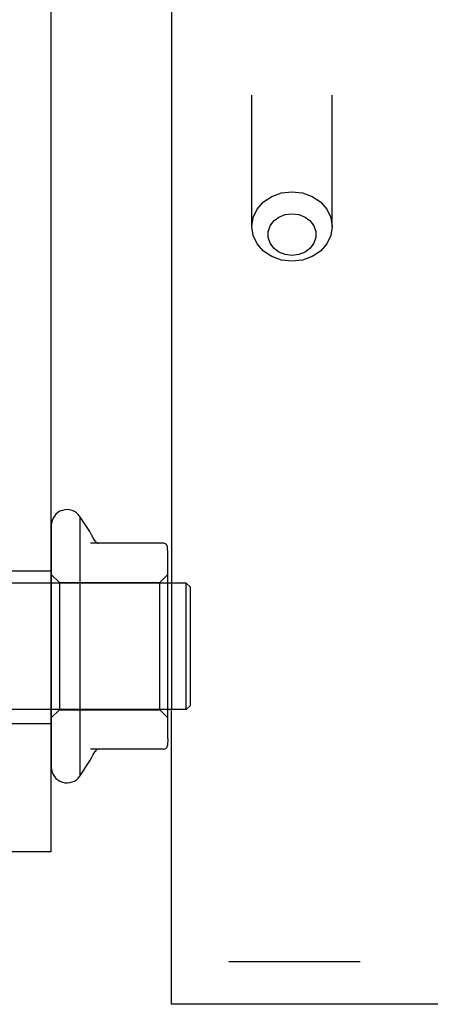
# Model space of a CAD drawing. Header units: inches. Extents: x 0 to 58.6, y -0.2 to 37.9.
# Tile 9 of 66: x 4.9 to 5.9, y 3.9 to 6.3. Entities that reach past the tile are written whole.
import ezdxf

# ---------------------------------------------------------------- set-up
doc = ezdxf.new("R2010")
doc.units = ezdxf.units.IN
doc.header["$LTSCALE"] = 3.224138
doc.header["$MEASUREMENT"] = 0
doc.linetypes.add('HIDDEN', pattern=[0.2, 0.1, -0.1])
doc.layers.get('0').update_dxf_attribs({"linetype": 'CONTINUOUS'})
doc.layers.add('DEFAULT_2', color=8, linetype='HIDDEN')
doc.layers.add('DIMENSIONS', color=7, linetype='CONTINUOUS')
doc.styles.get("Standard").update_dxf_attribs({"font": 'txt', "width": 0.8})
doc.dimstyles.new('DIMSTYLE_1', dxfattribs={"dimtxt": 0.293103, "dimasz": 0.344828, "dimexe": 0.18, "dimexo": 0.0625, "dimgap": 0.09, "dimtad": 0, "dimtih": 1, "dimtoh": 1, "dimzin": 4, "dimdsep": 46, "dimtxsty": 'Standard', "dimblk": '_FILLED', "dimblk1": '_FILLED', "dimblk2": '_FILLED', "dimcen": 0.09, "dimadec": 0, "dimazin": 0, "dimtfac": 1, "dimtofl": 0, "dimtmove": 0, "dimatfit": 3, "dimldrblk": '_FILLED', "dimfxl": 0, "dimtolj": 1, "dimtzin": 4, "dimarcsym": 0})

# ---------------------------------------------------------------- blocks, each defined once
blk = doc.blocks.new('_FILLED')
at = {"color": 0, "linetype": 'ByBlock'}
blk.add_solid([(0, 0), (-1, 0.2), (-1, -0.2)], dxfattribs=at)
blk = doc.blocks.new('*D')
at = {"layer": 'DIMENSIONS', "color": 2, "linetype": 'CONTINUOUS'}
for p, q in [((3.9355, 33.1052), (1.7352, 33.1052)), ((2.0456, 33.1052), (2.0456, 30.8022)), ((5.5048, 31.6165), (7.8884, 31.6165)), ((7.5781, 31.6165), (7.5781, 30.1263)), ((2.0456, 27.6052), (2.0456, 29.7763)), ((7.5781, 27.6052), (7.5781, 29.1004)), ((3.998, 27.6052), (1.7352, 27.6052)), ((4.9632, 27.6052), (7.8884, 27.6052)), ((5.2634, 25.8815), (5.2634, 26.6136)), ((35.3884, 26.024), (35.3884, 26.6136)), ((5.2634, 26.3032), (19.5931, 26.3032)), ((35.3884, 26.3032), (21.0587, 26.3032)), ((37.1399, 25.8866), (39.5081, 25.8866)), ((39.1977, 25.8866), (39.1977, 14.807)), ((36.9567, 25.0116), (38.2812, 25.0116)), ((37.9709, 25.0116), (37.9709, 16.3425)), ((37.9709, 4.7616), (37.9709, 14.877)), ((39.1977, 3.8866), (39.1977, 14.2208)), ((36.9567, 4.7616), (38.2812, 4.7616)), ((37.1936, 3.8866), (39.5081, 3.8866))]:
    blk.add_line(p, q, dxfattribs=at)
at = {"layer": 'DIMENSIONS', "color": 2, "linetype": 'CONTINUOUS', "xscale": 0.3448275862, "yscale": 0.3448275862, "zscale": 0.3448275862}
for p, rotation in [((2.0456, 33.1052), 90), ((7.5781, 31.6165), 90), ((2.0456, 27.6052), 270), ((7.5781, 27.6052), 270), ((5.2634, 26.3032), 180), ((39.1977, 25.8866), 90), ((37.9709, 25.0116), 90), ((37.9709, 4.7616), 270), ((39.1977, 3.8866), 270)]:
    blk.add_blockref('_FILLED', p, dxfattribs=dict(at, rotation=rotation))
blk.add_blockref('_FILLED', (35.3884, 26.3032), dxfattribs=at)
at = {"layer": 'DIMENSIONS', "color": 2, "linetype": 'CONTINUOUS', "width": 0.8}
for s, p in [('5.50', (1.5766, 30.3625)), ('REF.', (1.5766, 29.9229)), ('4.01', (7.1091, 29.6866)), ('REF.', (7.1091, 29.247)), ('30.13', (19.7397, 26.1567)), ('20.25', (37.3847, 15.9029)), ('REF.', (37.5019, 15.4632)), ('TYP.', (37.5019, 15.0236)), ('22.00', (38.6115, 14.3673))]:
    blk.add_text(s, height=0.2931, dxfattribs=at).set_placement(p)

msp = doc.modelspace()

# ---------------------------------------------------------------- linework, layer by layer
at = {"color": 3, "linetype": 'CONTINUOUS'}
for p, q in [((4.9683, 4.2616), (4.9683, 25.5116)), ((5.2634, 24.8534), (5.2634, 4.9198)), ((5.2634, 3.8866), (5.2634, 4.6098)), ((4.2393, 4.2616), (4.9683, 4.2616)), ((36.7153, 3.8866), (5.2634, 3.8866))]:
    msp.add_line(p, q, dxfattribs=at)
at = {"color": 7, "linetype": 'CONTINUOUS'}
for p, q in [((5.0388, 5.0831), (5.0388, 4.4464)), ((4.9688, 5.0614), (4.9688, 4.4681)), ((5.2438, 5.0173), (5.0647, 5.0173)), ((5.2548, 4.9915), (5.2538, 5.0085)), ((5.2548, 4.538), (5.2548, 4.9915)), ((4.9688, 4.9198), (4.9683, 4.9198)), ((5.2998, 4.9198), (5.2548, 4.9198)), ((5.3098, 4.9098), (5.2998, 4.9198)), ((5.2998, 4.6098), (5.2998, 4.9198)), ((5.3098, 4.6198), (5.3098, 4.9098)), ((5.3098, 4.6198), (5.2998, 4.6098)), ((4.9688, 4.6098), (4.9683, 4.6098)), ((5.2998, 4.6098), (5.2548, 4.6098)), ((5.2548, 4.538), (5.2538, 4.521)), ((5.2438, 4.5123), (5.0647, 4.5123))]:
    msp.add_line(p, q, dxfattribs=at)
at = {"color": 8, "linetype": 'HIDDEN'}
for p, q in [((4.9683, 4.9491), (4.8643, 4.9491)), ((4.9683, 4.9198), (3.8348, 4.9198)), ((5.2548, 4.9198), (4.9688, 4.9198)), ((4.9683, 4.6098), (3.8348, 4.6098)), ((5.2548, 4.6098), (4.9688, 4.6098)), ((4.9683, 4.5741), (4.8643, 4.5741))]:
    msp.add_line(p, q, dxfattribs=at)
at = {"linetype": 'HIDDEN'}
msp.add_line((4.9683, 4.5741), (4.9683, 4.9491), dxfattribs=at)
at = {"color": 7, "linetype": 'CONTINUOUS'}
for centre, radius, start, end in [((5.0072, 5.0614), 0.0384, 34.4497, 180), ((4.589, 4.7648), 0.551, 27.8969, 35.2892), ((5.0849, 5.0273), 0.01, 207.8969, 270), ((5.2438, 5.0073), 0.01, 6.8923, 90), ((5.2438, 4.5223), 0.01, 270, 353.1077), ((4.589, 4.7648), 0.551, 324.7108, 332.1031), ((5.0849, 4.5023), 0.01, 90, 152.1031), ((5.0072, 4.4681), 0.0384, 180, 325.5503)]:
    msp.add_arc(centre, radius, start, end, dxfattribs=at)
at = {"layer": 'DEFAULT_2', "color": 8, "linetype": 'HIDDEN'}
for p, q in [((5.4605, 5.7942), (5.4605, 9.4988)), ((5.6573, 5.7942), (5.6573, 9.4988)), ((4.9888, 4.9208), (4.9688, 4.9408)), ((5.2348, 4.9208), (5.2548, 4.9408)), ((4.9888, 4.9208), (4.9888, 4.6088)), ((4.9888, 4.9208), (5.2348, 4.9208)), ((5.2348, 4.6088), (5.2348, 4.9208)), ((4.9888, 4.6088), (4.9688, 4.5888)), ((4.9888, 4.6088), (5.2348, 4.6088)), ((5.2348, 4.6088), (5.2548, 4.5888)), ((35.3884, 3.9906), (5.2634, 3.9906))]:
    msp.add_line(p, q, dxfattribs=at)
at = {"layer": 'DEFAULT_2', "linetype": 'HIDDEN'}
msp.add_line((5.2634, 4.9198), (5.2634, 4.6098), dxfattribs=at)
at = {"layer": 'DEFAULT_2', "color": 8, "linetype": 'HIDDEN'}
for points in [[(5.4605, 5.7942), (5.4638, 5.8162), (5.4737, 5.8368), (5.4893, 5.8545), (5.5097, 5.868), (5.5334, 5.8765), (5.5589, 5.8794)], [(5.5589, 5.8794), (5.5844, 5.8765), (5.6081, 5.868), (5.6285, 5.8545), (5.6441, 5.8368), (5.654, 5.8162), (5.6573, 5.7942)], [(5.5589, 5.7234), (5.5422, 5.7254), (5.5269, 5.7315), (5.5143, 5.7409), (5.5053, 5.7531), (5.5005, 5.767), (5.5004, 5.7815), (5.5051, 5.7955), (5.5141, 5.8078), (5.5267, 5.8174), (5.5421, 5.8235), (5.5589, 5.8256)], [(5.5589, 5.8256), (5.5756, 5.8236), (5.5909, 5.8175), (5.6035, 5.808), (5.6125, 5.7959), (5.6173, 5.782), (5.6174, 5.7674), (5.6127, 5.7535), (5.6037, 5.7412), (5.5911, 5.7316), (5.5757, 5.7255), (5.5589, 5.7234)], [(5.5589, 5.7089), (5.5334, 5.7118), (5.5097, 5.7204), (5.4893, 5.7339), (5.4737, 5.7516), (5.4638, 5.7721), (5.4605, 5.7942)], [(5.6573, 5.7942), (5.654, 5.7721), (5.6441, 5.7516), (5.6285, 5.7339), (5.6081, 5.7204), (5.5844, 5.7118), (5.5589, 5.7089)]]:
    msp.add_lwpolyline(points, dxfattribs=at)

# ---------------------------------------------------------------- dimensions: what is measured, and where the dimension line sits
at = {"layer": 'DIMENSIONS', "color": 2, "linetype": 'CONTINUOUS'}
dim = msp.add_linear_dim(base=(39.1977, 25.8866), p1=(37.1936, 3.8866), p2=(37.1399, 25.8866), angle=90, dimstyle='DIMSTYLE_1', dxfattribs=at)
dim.commit()
dim.dimension.update_dxf_attribs({"geometry": '*D', "text_midpoint": (39.1977, 14.5139), "dimtype": 160})
dim = msp.add_linear_dim(base=(35.3883988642, 26.3032338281), p1=(5.2633988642, 25.881469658), p2=(35.3883988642, 26.6135786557), dimstyle='DIMSTYLE_1', dxfattribs=at)
dim.commit()
dim.dimension.update_dxf_attribs({"geometry": '*D', "text_midpoint": (20.3258988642, 26.3032338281), "dimtype": 160})
for base, p1, p2, angle, text, middle in [((7.5781, 27.6052), (5.5048, 31.6165), (4.9632, 27.6052), 270, '<>\\PREF.', (7.5781, 29.6133)), ((2.0456, 33.1052), (3.998, 27.6052), (3.9355, 33.1052), 90, '<>\\PREF.', (2.0456, 30.2892)), ((37.9709, 4.7616), (36.9567, 25.0116), (36.9567, 4.7616), 270, '<>\\PREF.\\PTYP.', (37.9709, 15.6098))]:
    dim = msp.add_linear_dim(base=base, p1=p1, p2=p2, angle=angle, text=text, dimstyle='DIMSTYLE_1', dxfattribs=at)
    dim.commit()
    dim.dimension.update_dxf_attribs({"geometry": '*D', "text_midpoint": middle, "dimtype": 160})

doc.saveas('drawing.dxf')
